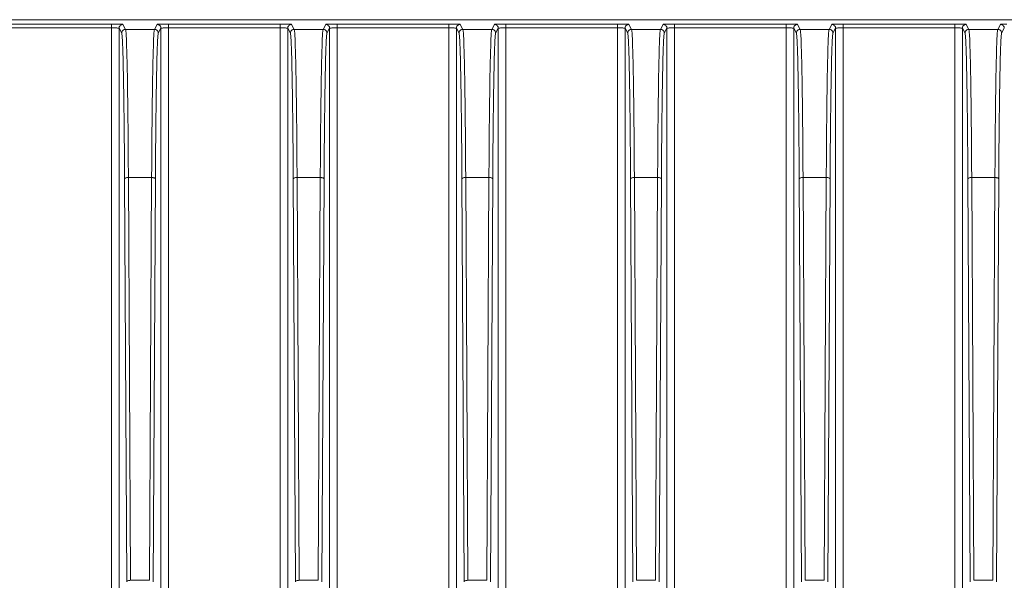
# Model space of a CAD drawing. Header units: millimetres. Extents: x -806 to 2023, y 502 to 1658.
# Tile 46 of 53: x 1642 to 1770, y 1170 to 1243. Entities that reach past the tile are written whole.
import ezdxf

# ---------------------------------------------------------------- set-up
doc = ezdxf.new("R2010")
doc.units = ezdxf.units.MM

# ---------------------------------------------------------------- blocks, each defined once
blk = doc.blocks.new('Drawing View13')
at = {"color": 7, "linetype": 'Continuous', "lineweight": 18}
for p, q in [((32.03, 134.89), (607.03, 134.89)), ((271.8, 134.33), (257.27, 134.33)), ((257.27, 133.83), (271.8, 133.83)), ((271.8, 134.29), (271.8, 134.33)), ((271.8, -18.12), (271.8, 133.83)), ((272.8, 133.79), (273.15, 133.14)), ((272.8, 133.79), (272.8, -18.12)), ((273.65, 133.64), (273.3, 134.29)), ((277.42, 133.64), (273.65, 133.64)), ((277.77, 134.29), (277.42, 133.64)), ((277.92, 133.14), (278.27, 133.79)), ((278.27, -18.12), (278.27, 133.79)), ((293.8, 134.33), (279.27, 134.33)), ((279.27, 134.29), (279.27, 134.33)), ((279.27, 133.83), (279.27, -18.12)), ((279.27, 133.83), (293.8, 133.83)), ((293.8, 134.29), (293.8, 134.33)), ((293.8, -18.12), (293.8, 133.83)), ((294.8, 133.79), (295.15, 133.14)), ((294.8, 133.79), (294.8, -18.12)), ((295.65, 133.64), (295.3, 134.29)), ((299.42, 133.64), (295.65, 133.64)), ((299.77, 134.29), (299.42, 133.64)), ((299.92, 133.14), (300.27, 133.79)), ((300.27, -18.12), (300.27, 133.79)), ((315.8, 134.33), (301.27, 134.33)), ((301.27, 134.29), (301.27, 134.33)), ((301.27, 133.83), (301.27, -18.12)), ((301.27, 133.83), (315.8, 133.83)), ((315.8, 134.29), (315.8, 134.33)), ((315.8, -18.12), (315.8, 133.83)), ((316.8, 133.79), (317.15, 133.14)), ((316.8, 133.79), (316.8, -18.12)), ((317.65, 133.64), (317.3, 134.29)), ((321.42, 133.64), (317.65, 133.64)), ((321.77, 134.29), (321.42, 133.64)), ((321.92, 133.14), (322.27, 133.79)), ((322.27, 133.79), (322.27, -18.12)), ((337.8, 134.33), (323.27, 134.33)), ((323.27, 134.29), (323.27, 134.33)), ((323.27, 133.83), (323.27, -18.12)), ((323.27, 133.83), (337.8, 133.83)), ((337.8, 134.29), (337.8, 134.33)), ((337.8, 104.8), (337.8, 133.83)), ((338.8, -18.12), (338.8, 133.79)), ((338.8, 133.79), (339.15, 133.14)), ((339.65, 133.64), (339.3, 134.29)), ((343.42, 133.64), (339.65, 133.64)), ((343.77, 134.29), (343.42, 133.64)), ((343.92, 133.14), (344.27, 133.79)), ((344.27, 133.79), (344.27, -18.12)), ((359.8, 134.33), (345.27, 134.33)), ((345.27, 134.29), (345.27, 134.33)), ((345.27, 133.83), (345.27, -18.12)), ((345.27, 133.83), (359.8, 133.83)), ((359.8, 134.29), (359.8, 134.33)), ((359.8, 104.8), (359.8, 133.83)), ((360.8, -18.12), (360.8, 133.79)), ((360.8, 133.79), (361.15, 133.14)), ((361.65, 133.64), (361.3, 134.29)), ((365.42, 133.64), (361.65, 133.64)), ((365.77, 134.29), (365.42, 133.64)), ((365.92, 133.14), (366.27, 133.79)), ((366.27, 133.79), (366.27, -18.12)), ((381.8, 134.33), (367.27, 134.33)), ((367.27, 134.29), (367.27, 134.33)), ((367.27, 133.83), (367.27, -18.12)), ((367.27, 133.83), (381.8, 133.83)), ((381.8, 134.29), (381.8, 134.33)), ((381.8, 104.8), (381.8, 133.83)), ((382.8, -18.12), (382.8, 133.79)), ((382.8, 133.79), (383.15, 133.14)), ((383.65, 133.64), (383.3, 134.29)), ((387.42, 133.64), (383.65, 133.64)), ((387.77, 134.29), (387.42, 133.64)), ((387.92, 133.14), (388.27, 133.79)), ((274.3, 61.8), (274.02, 114.32)), ((274.02, 114.32), (277.05, 114.32)), ((277.05, 114.32), (276.77, 61.8)), ((296.3, 61.8), (296.02, 114.32)), ((296.02, 114.32), (299.05, 114.32)), ((299.05, 114.32), (298.77, 61.8)), ((318.3, 61.8), (318.02, 114.32)), ((318.02, 114.32), (321.05, 114.32)), ((321.05, 114.32), (320.77, 61.8)), ((340.3, 61.8), (340.02, 114.32)), ((340.02, 114.32), (343.05, 114.32)), ((343.05, 114.32), (342.77, 61.8)), ((362.3, 61.8), (362.02, 114.32)), ((362.02, 114.32), (365.05, 114.32)), ((365.05, 114.32), (364.77, 61.8)), ((384.3, 61.8), (384.02, 114.32)), ((384.02, 114.32), (387.05, 114.32)), ((387.05, 114.32), (386.77, 61.8)), ((273.8, 61.62), (273.52, 114.14)), ((277.55, 114.14), (277.27, 61.62)), ((295.8, 61.62), (295.52, 114.14)), ((299.55, 114.14), (299.27, 61.62)), ((317.8, 61.62), (317.52, 114.14)), ((321.27, 61.62), (321.55, 114.14)), ((339.52, 114.14), (339.8, 61.62)), ((343.27, 61.62), (343.55, 114.14)), ((361.52, 114.14), (361.8, 61.62)), ((365.27, 61.62), (365.55, 114.14)), ((383.52, 114.14), (383.8, 61.62)), ((387.27, 61.62), (387.55, 114.14)), ((337.8, -18.12), (337.8, 104.8)), ((359.8, -18.12), (359.8, 104.8)), ((381.8, -18.12), (381.8, 104.8)), ((276.77, 61.8), (274.3, 61.8)), ((298.77, 61.8), (296.3, 61.8)), ((320.77, 61.8), (318.3, 61.8)), ((342.77, 61.8), (340.3, 61.8)), ((364.77, 61.8), (362.3, 61.8)), ((386.77, 61.8), (384.3, 61.8))]:
    blk.add_line(p, q, dxfattribs=at)
for points, knots in [([(272.46, 134.33), (272.36, 134.33), (272.14, 134.33), (271.91, 134.31), (271.79, 134.3)], [0, 0, 0, 0, 0.442268, 1, 1, 1, 1]), ([(272.46, 134.33), (272.43, 134.33), (272.24, 134.33), (272, 134.33), (271.8, 134.33)], [0, 0, 0, 0, 0.160077, 1, 1, 1, 1]), ([(271.8, 133.83), (271.8, 133.9), (271.8, 134.03), (271.8, 134.18), (271.8, 134.28), (271.8, 134.29), (271.8, 134.29)], [0, 0, 0, 0, 0.322398, 0.644797, 0.967195, 1, 1, 1, 1]), ([(271.8, 133.83), (271.92, 133.83), (272.18, 133.83), (272.5, 133.82), (272.68, 133.81), (272.78, 133.8), (272.79, 133.8), (272.8, 133.79)], [0, 0, 0, 0, 0.242875, 0.49917, 0.708533, 0.844106, 1, 1, 1, 1]), ([(273.3, 134.29), (273.27, 134.3), (273.22, 134.31), (272.91, 134.32), (272.6, 134.32), (272.46, 134.33)], [0, 0, 0, 0, 0.355563, 0.711677, 1, 1, 1, 1]), ([(274.02, 114.32), (274.01, 115.68), (274, 118.39), (273.96, 122.08), (273.92, 125.39), (273.88, 128.21), (273.82, 130.51), (273.77, 132.21), (273.71, 133.34), (273.67, 133.54), (273.65, 133.64)], [0, 0, 0, 0, 0.125, 0.25, 0.375, 0.5, 0.625, 0.75, 0.875, 1, 1, 1, 1]), ([(277.42, 133.64), (277.4, 133.54), (277.36, 133.34), (277.3, 132.21), (277.25, 130.51), (277.19, 128.21), (277.15, 125.39), (277.11, 122.08), (277.07, 118.39), (277.06, 115.68), (277.05, 114.32)], [0, 0, 0, 0, 0.125, 0.25, 0.375, 0.5, 0.625, 0.75, 0.875, 1, 1, 1, 1]), ([(278.61, 134.33), (278.47, 134.32), (278.16, 134.32), (277.85, 134.31), (277.8, 134.3), (277.77, 134.29)], [0, 0, 0, 0, 0.2876643, 0.6438538, 1, 1, 1, 1]), ([(278.27, 133.79), (278.28, 133.8), (278.29, 133.8), (278.38, 133.81), (278.57, 133.82), (278.89, 133.83), (279.14, 133.83), (279.27, 133.83)], [0, 0, 0, 0, 0.154191, 0.289206, 0.500886, 0.757105, 1, 1, 1, 1]), ([(279.27, 134.3), (279.15, 134.31), (278.93, 134.33), (278.71, 134.33), (278.61, 134.33)], [0, 0, 0, 0, 0.55914, 1, 1, 1, 1]), ([(279.27, 134.33), (279.07, 134.33), (278.83, 134.33), (278.64, 134.33), (278.61, 134.33)], [0, 0, 0, 0, 0.838812, 1, 1, 1, 1]), ([(279.27, 133.83), (279.27, 133.9), (279.27, 134.03), (279.27, 134.18), (279.27, 134.28), (279.27, 134.29), (279.27, 134.29)], [0, 0, 0, 0, 0.321528, 0.643055, 0.964583, 1, 1, 1, 1]), ([(294.46, 134.33), (294.36, 134.33), (294.14, 134.33), (293.91, 134.31), (293.79, 134.3)], [0, 0, 0, 0, 0.442268, 1, 1, 1, 1]), ([(294.46, 134.33), (294.43, 134.33), (294.24, 134.33), (294, 134.33), (293.8, 134.33)], [0, 0, 0, 0, 0.1600774, 1, 1, 1, 1]), ([(293.8, 133.83), (293.8, 133.9), (293.8, 134.03), (293.8, 134.18), (293.8, 134.28), (293.8, 134.29), (293.8, 134.29)], [0, 0, 0, 0, 0.322398, 0.644797, 0.967195, 1, 1, 1, 1]), ([(293.8, 133.83), (293.92, 133.83), (294.18, 133.83), (294.5, 133.82), (294.68, 133.81), (294.78, 133.8), (294.79, 133.8), (294.8, 133.79)], [0, 0, 0, 0, 0.242875, 0.49917, 0.708533, 0.844106, 1, 1, 1, 1]), ([(295.3, 134.29), (295.27, 134.3), (295.22, 134.31), (294.91, 134.32), (294.6, 134.32), (294.46, 134.33)], [0, 0, 0, 0, 0.355563, 0.711677, 1, 1, 1, 1]), ([(296.02, 114.32), (296.01, 115.68), (296, 118.39), (295.96, 122.08), (295.92, 125.39), (295.88, 128.21), (295.82, 130.51), (295.77, 132.21), (295.71, 133.34), (295.67, 133.54), (295.65, 133.64)], [0, 0, 0, 0, 0.125, 0.25, 0.375, 0.5, 0.625, 0.75, 0.875, 1, 1, 1, 1]), ([(299.42, 133.64), (299.4, 133.54), (299.36, 133.34), (299.3, 132.21), (299.25, 130.51), (299.19, 128.21), (299.15, 125.39), (299.11, 122.08), (299.07, 118.39), (299.06, 115.68), (299.05, 114.32)], [0, 0, 0, 0, 0.125, 0.25, 0.375, 0.5, 0.625, 0.75, 0.875, 1, 1, 1, 1]), ([(300.61, 134.33), (300.47, 134.32), (300.16, 134.32), (299.85, 134.31), (299.8, 134.3), (299.77, 134.29)], [0, 0, 0, 0, 0.287664, 0.643854, 1, 1, 1, 1]), ([(300.27, 133.79), (300.28, 133.8), (300.29, 133.8), (300.38, 133.81), (300.57, 133.82), (300.89, 133.83), (301.14, 133.83), (301.27, 133.83)], [0, 0, 0, 0, 0.154191, 0.289206, 0.500886, 0.757105, 1, 1, 1, 1]), ([(301.27, 134.3), (301.15, 134.31), (300.93, 134.33), (300.71, 134.33), (300.61, 134.33)], [0, 0, 0, 0, 0.55914, 1, 1, 1, 1]), ([(301.27, 134.33), (301.07, 134.33), (300.83, 134.33), (300.64, 134.33), (300.61, 134.33)], [0, 0, 0, 0, 0.8388115, 1, 1, 1, 1]), ([(301.27, 133.83), (301.27, 133.9), (301.27, 134.03), (301.27, 134.18), (301.27, 134.28), (301.27, 134.29), (301.27, 134.29)], [0, 0, 0, 0, 0.321528, 0.643055, 0.964583, 1, 1, 1, 1]), ([(316.46, 134.33), (316.36, 134.33), (316.14, 134.33), (315.91, 134.31), (315.79, 134.3)], [0, 0, 0, 0, 0.4422677, 1, 1, 1, 1]), ([(316.46, 134.33), (316.43, 134.33), (316.24, 134.33), (316, 134.33), (315.8, 134.33)], [0, 0, 0, 0, 0.1600774, 1, 1, 1, 1]), ([(315.8, 133.83), (315.8, 133.9), (315.8, 134.03), (315.8, 134.18), (315.8, 134.28), (315.8, 134.29), (315.8, 134.29)], [0, 0, 0, 0, 0.322398, 0.644797, 0.967195, 1, 1, 1, 1]), ([(315.8, 133.83), (315.92, 133.83), (316.18, 133.83), (316.5, 133.82), (316.68, 133.81), (316.78, 133.8), (316.79, 133.8), (316.8, 133.79)], [0, 0, 0, 0, 0.242875, 0.49917, 0.708533, 0.844106, 1, 1, 1, 1]), ([(317.3, 134.29), (317.27, 134.3), (317.22, 134.31), (316.91, 134.32), (316.6, 134.32), (316.46, 134.33)], [0, 0, 0, 0, 0.355563, 0.711677, 1, 1, 1, 1]), ([(318.02, 114.32), (318.01, 115.68), (318, 118.39), (317.96, 122.08), (317.92, 125.39), (317.88, 128.21), (317.82, 130.51), (317.77, 132.21), (317.71, 133.34), (317.67, 133.54), (317.65, 133.64)], [0, 0, 0, 0, 0.125, 0.25, 0.375, 0.5, 0.625, 0.75, 0.875, 1, 1, 1, 1]), ([(321.42, 133.64), (321.4, 133.54), (321.36, 133.34), (321.3, 132.21), (321.25, 130.51), (321.19, 128.21), (321.15, 125.39), (321.11, 122.08), (321.07, 118.39), (321.06, 115.68), (321.05, 114.32)], [0, 0, 0, 0, 0.125, 0.25, 0.375, 0.5, 0.625, 0.75, 0.875, 1, 1, 1, 1]), ([(322.61, 134.33), (322.47, 134.32), (322.17, 134.32), (321.85, 134.31), (321.8, 134.3), (321.77, 134.29)], [0, 0, 0, 0, 0.287978, 0.64397, 1, 1, 1, 1]), ([(322.27, 133.79), (322.28, 133.8), (322.29, 133.8), (322.38, 133.81), (322.57, 133.82), (322.89, 133.83), (323.14, 133.83), (323.27, 133.83)], [0, 0, 0, 0, 0.154183, 0.289186, 0.500831, 0.757095, 1, 1, 1, 1]), ([(323.28, 134.3), (323.16, 134.31), (322.93, 134.33), (322.71, 134.33), (322.61, 134.33)], [0, 0, 0, 0, 0.557917, 1, 1, 1, 1]), ([(323.27, 134.33), (323.07, 134.33), (322.83, 134.33), (322.64, 134.33), (322.61, 134.33)], [0, 0, 0, 0, 0.839827, 1, 1, 1, 1]), ([(323.27, 133.83), (323.27, 133.9), (323.27, 134.03), (323.27, 134.18), (323.27, 134.28), (323.27, 134.29), (323.27, 134.29)], [0, 0, 0, 0, 0.322403, 0.644805, 0.967208, 1, 1, 1, 1]), ([(338.46, 134.33), (338.36, 134.33), (338.14, 134.33), (337.91, 134.31), (337.79, 134.3)], [0, 0, 0, 0, 0.442292, 1, 1, 1, 1]), ([(338.46, 134.33), (338.43, 134.33), (338.24, 134.33), (338, 134.33), (337.8, 134.33)], [0, 0, 0, 0, 0.159825, 1, 1, 1, 1]), ([(337.8, 133.83), (337.8, 133.9), (337.8, 134.03), (337.8, 134.18), (337.8, 134.28), (337.8, 134.29), (337.8, 134.29)], [0, 0, 0, 0, 0.3223986, 0.6447972, 0.9671959, 1, 1, 1, 1]), ([(337.8, 133.83), (337.92, 133.83), (338.18, 133.83), (338.5, 133.82), (338.68, 133.81), (338.78, 133.8), (338.79, 133.8), (338.8, 133.79)], [0, 0, 0, 0, 0.242868, 0.499112, 0.708616, 0.844175, 1, 1, 1, 1]), ([(339.3, 134.29), (339.27, 134.3), (339.22, 134.31), (338.91, 134.32), (338.6, 134.32), (338.46, 134.33)], [0, 0, 0, 0, 0.355478, 0.711551, 1, 1, 1, 1]), ([(340.02, 114.32), (340.01, 115.68), (340, 118.39), (339.96, 122.08), (339.92, 125.39), (339.88, 128.21), (339.82, 130.51), (339.77, 132.21), (339.71, 133.34), (339.67, 133.54), (339.65, 133.64)], [0, 0, 0, 0, 0.125, 0.25, 0.375, 0.5, 0.625, 0.75, 0.875, 1, 1, 1, 1]), ([(343.42, 133.64), (343.4, 133.54), (343.36, 133.34), (343.3, 132.21), (343.25, 130.51), (343.19, 128.21), (343.15, 125.39), (343.11, 122.08), (343.07, 118.39), (343.06, 115.68), (343.05, 114.32)], [0, 0, 0, 0, 0.125, 0.25, 0.375, 0.5, 0.625, 0.75, 0.875, 1, 1, 1, 1]), ([(344.61, 134.33), (344.47, 134.32), (344.17, 134.32), (343.85, 134.31), (343.8, 134.3), (343.77, 134.29)], [0, 0, 0, 0, 0.2879775, 0.6439696, 1, 1, 1, 1]), ([(344.27, 133.79), (344.28, 133.8), (344.29, 133.8), (344.38, 133.81), (344.57, 133.82), (344.89, 133.83), (345.14, 133.83), (345.27, 133.83)], [0, 0, 0, 0, 0.154183, 0.289186, 0.500831, 0.757095, 1, 1, 1, 1]), ([(345.28, 134.3), (345.16, 134.31), (344.93, 134.33), (344.71, 134.33), (344.61, 134.33)], [0, 0, 0, 0, 0.557917, 1, 1, 1, 1]), ([(345.27, 134.33), (345.07, 134.33), (344.83, 134.33), (344.64, 134.33), (344.61, 134.33)], [0, 0, 0, 0, 0.839827, 1, 1, 1, 1]), ([(345.27, 133.83), (345.27, 133.9), (345.27, 134.03), (345.27, 134.18), (345.27, 134.28), (345.27, 134.29), (345.27, 134.29)], [0, 0, 0, 0, 0.322403, 0.644805, 0.967208, 1, 1, 1, 1]), ([(360.46, 134.33), (360.36, 134.33), (360.14, 134.33), (359.91, 134.31), (359.79, 134.3)], [0, 0, 0, 0, 0.442292, 1, 1, 1, 1]), ([(360.46, 134.33), (360.43, 134.33), (360.24, 134.33), (360, 134.33), (359.8, 134.33)], [0, 0, 0, 0, 0.159825, 1, 1, 1, 1]), ([(359.8, 133.83), (359.8, 133.9), (359.8, 134.03), (359.8, 134.18), (359.8, 134.28), (359.8, 134.29), (359.8, 134.29)], [0, 0, 0, 0, 0.322399, 0.644797, 0.967196, 1, 1, 1, 1]), ([(359.8, 133.83), (359.92, 133.83), (360.18, 133.83), (360.5, 133.82), (360.68, 133.81), (360.78, 133.8), (360.79, 133.8), (360.8, 133.79)], [0, 0, 0, 0, 0.242868, 0.499112, 0.708616, 0.844175, 1, 1, 1, 1]), ([(361.3, 134.29), (361.27, 134.3), (361.22, 134.31), (360.91, 134.32), (360.6, 134.32), (360.46, 134.33)], [0, 0, 0, 0, 0.355478, 0.711551, 1, 1, 1, 1]), ([(362.02, 114.32), (362.01, 115.68), (362, 118.39), (361.96, 122.08), (361.92, 125.39), (361.88, 128.21), (361.82, 130.51), (361.77, 132.21), (361.71, 133.34), (361.67, 133.54), (361.65, 133.64)], [0, 0, 0, 0, 0.125, 0.25, 0.375, 0.5, 0.625, 0.75, 0.875, 1, 1, 1, 1]), ([(365.42, 133.64), (365.4, 133.54), (365.36, 133.34), (365.3, 132.21), (365.25, 130.51), (365.19, 128.21), (365.15, 125.39), (365.11, 122.08), (365.07, 118.39), (365.06, 115.68), (365.05, 114.32)], [0, 0, 0, 0, 0.125, 0.25, 0.375, 0.5, 0.625, 0.75, 0.875, 1, 1, 1, 1]), ([(366.61, 134.33), (366.47, 134.32), (366.17, 134.32), (365.85, 134.31), (365.8, 134.3), (365.77, 134.29)], [0, 0, 0, 0, 0.2879775, 0.6439696, 1, 1, 1, 1]), ([(366.27, 133.79), (366.28, 133.8), (366.29, 133.8), (366.38, 133.81), (366.57, 133.82), (366.89, 133.83), (367.14, 133.83), (367.27, 133.83)], [0, 0, 0, 0, 0.154183, 0.289186, 0.500831, 0.757095, 1, 1, 1, 1]), ([(367.28, 134.3), (367.16, 134.31), (366.93, 134.33), (366.71, 134.33), (366.61, 134.33)], [0, 0, 0, 0, 0.557917, 1, 1, 1, 1]), ([(367.27, 134.33), (367.07, 134.33), (366.83, 134.33), (366.64, 134.33), (366.61, 134.33)], [0, 0, 0, 0, 0.8398268, 1, 1, 1, 1]), ([(367.27, 133.83), (367.27, 133.9), (367.27, 134.03), (367.27, 134.18), (367.27, 134.28), (367.27, 134.29), (367.27, 134.29)], [0, 0, 0, 0, 0.322403, 0.644805, 0.967208, 1, 1, 1, 1]), ([(382.46, 134.33), (382.36, 134.33), (382.14, 134.33), (381.91, 134.31), (381.79, 134.3)], [0, 0, 0, 0, 0.442292, 1, 1, 1, 1]), ([(382.46, 134.33), (382.43, 134.33), (382.24, 134.33), (382, 134.33), (381.8, 134.33)], [0, 0, 0, 0, 0.159825, 1, 1, 1, 1]), ([(381.8, 133.83), (381.8, 133.9), (381.8, 134.03), (381.8, 134.18), (381.8, 134.28), (381.8, 134.29), (381.8, 134.29)], [0, 0, 0, 0, 0.322399, 0.644797, 0.967196, 1, 1, 1, 1]), ([(381.8, 133.83), (381.92, 133.83), (382.18, 133.83), (382.5, 133.82), (382.68, 133.81), (382.78, 133.8), (382.79, 133.8), (382.8, 133.79)], [0, 0, 0, 0, 0.242868, 0.499112, 0.708616, 0.844175, 1, 1, 1, 1]), ([(383.3, 134.29), (383.27, 134.3), (383.22, 134.31), (382.91, 134.32), (382.6, 134.32), (382.46, 134.33)], [0, 0, 0, 0, 0.355478, 0.711551, 1, 1, 1, 1]), ([(384.02, 114.32), (384.01, 115.68), (384, 118.39), (383.96, 122.08), (383.92, 125.39), (383.88, 128.21), (383.82, 130.51), (383.77, 132.21), (383.71, 133.34), (383.67, 133.54), (383.65, 133.64)], [0, 0, 0, 0, 0.125, 0.25, 0.375, 0.5, 0.625, 0.75, 0.875, 1, 1, 1, 1]), ([(387.42, 133.64), (387.4, 133.54), (387.36, 133.34), (387.3, 132.21), (387.25, 130.51), (387.19, 128.21), (387.15, 125.39), (387.11, 122.08), (387.07, 118.39), (387.06, 115.68), (387.05, 114.32)], [0, 0, 0, 0, 0.125, 0.25, 0.375, 0.5, 0.625, 0.75, 0.875, 1, 1, 1, 1]), ([(388.61, 134.33), (388.47, 134.32), (388.17, 134.32), (387.85, 134.31), (387.8, 134.3), (387.77, 134.29)], [0, 0, 0, 0, 0.287978, 0.64397, 1, 1, 1, 1]), ([(273.52, 114.14), (273.51, 115.48), (273.5, 118.15), (273.46, 121.77), (273.42, 125.02), (273.37, 127.8), (273.32, 130.06), (273.27, 131.73), (273.21, 132.84), (273.17, 133.04), (273.15, 133.14)], [0, 0, 0, 0, 0.125, 0.25, 0.375, 0.5, 0.625, 0.75, 0.875, 1, 1, 1, 1]), ([(277.92, 133.14), (277.9, 133.04), (277.86, 132.84), (277.8, 131.73), (277.75, 130.06), (277.7, 127.8), (277.65, 125.02), (277.61, 121.77), (277.57, 118.15), (277.56, 115.48), (277.55, 114.14)], [0, 0, 0, 0, 0.125, 0.25, 0.375, 0.5, 0.625, 0.75, 0.875, 1, 1, 1, 1]), ([(295.52, 114.14), (295.51, 115.48), (295.5, 118.15), (295.46, 121.77), (295.42, 125.02), (295.37, 127.8), (295.32, 130.06), (295.27, 131.73), (295.21, 132.84), (295.17, 133.04), (295.15, 133.14)], [0, 0, 0, 0, 0.125, 0.25, 0.375, 0.5, 0.625, 0.75, 0.875, 1, 1, 1, 1]), ([(299.92, 133.14), (299.9, 133.04), (299.86, 132.84), (299.8, 131.73), (299.75, 130.06), (299.7, 127.8), (299.65, 125.02), (299.61, 121.77), (299.57, 118.15), (299.56, 115.48), (299.55, 114.14)], [0, 0, 0, 0, 0.1249999, 0.2499998, 0.3749998, 0.4999998, 0.6249998, 0.7499998, 0.8749999, 1, 1, 1, 1]), ([(317.52, 114.14), (317.51, 115.48), (317.5, 118.15), (317.46, 121.77), (317.42, 125.02), (317.37, 127.8), (317.32, 130.06), (317.27, 131.73), (317.21, 132.84), (317.17, 133.04), (317.15, 133.14)], [0, 0, 0, 0, 0.125, 0.25, 0.375, 0.5, 0.625, 0.75, 0.875, 1, 1, 1, 1]), ([(321.55, 114.14), (321.56, 115.48), (321.57, 118.15), (321.61, 121.77), (321.65, 125.02), (321.7, 127.8), (321.75, 130.06), (321.8, 131.73), (321.86, 132.84), (321.9, 133.04), (321.92, 133.14)], [0, 0, 0, 0, 0.125, 0.25, 0.375, 0.5, 0.625, 0.75, 0.875, 1, 1, 1, 1]), ([(339.15, 133.14), (339.17, 133.04), (339.21, 132.84), (339.27, 131.73), (339.32, 130.06), (339.37, 127.8), (339.42, 125.02), (339.46, 121.77), (339.5, 118.15), (339.51, 115.48), (339.52, 114.14)], [0, 0, 0, 0, 0.125, 0.25, 0.375, 0.5, 0.625, 0.75, 0.875, 1, 1, 1, 1]), ([(343.55, 114.14), (343.56, 115.48), (343.57, 118.15), (343.61, 121.77), (343.65, 125.02), (343.7, 127.8), (343.75, 130.06), (343.8, 131.73), (343.86, 132.84), (343.9, 133.04), (343.92, 133.14)], [0, 0, 0, 0, 0.1250001, 0.2500001, 0.3750001, 0.5000002, 0.6250001, 0.7500001, 0.8750001, 1, 1, 1, 1]), ([(361.15, 133.14), (361.17, 133.04), (361.21, 132.84), (361.27, 131.73), (361.32, 130.06), (361.37, 127.8), (361.42, 125.02), (361.46, 121.77), (361.5, 118.15), (361.51, 115.48), (361.52, 114.14)], [0, 0, 0, 0, 0.125, 0.25, 0.375, 0.5, 0.625, 0.75, 0.875, 1, 1, 1, 1]), ([(365.55, 114.14), (365.56, 115.48), (365.57, 118.15), (365.61, 121.77), (365.65, 125.02), (365.7, 127.8), (365.75, 130.06), (365.8, 131.73), (365.86, 132.84), (365.9, 133.04), (365.92, 133.14)], [0, 0, 0, 0, 0.125, 0.25, 0.375, 0.5, 0.625, 0.75, 0.875, 1, 1, 1, 1]), ([(383.15, 133.14), (383.17, 133.04), (383.21, 132.84), (383.27, 131.73), (383.32, 130.06), (383.37, 127.8), (383.42, 125.02), (383.46, 121.77), (383.5, 118.15), (383.51, 115.48), (383.52, 114.14)], [0, 0, 0, 0, 0.125, 0.25, 0.375, 0.5, 0.625, 0.75, 0.875, 1, 1, 1, 1]), ([(387.55, 114.14), (387.56, 115.48), (387.57, 118.15), (387.61, 121.77), (387.65, 125.02), (387.7, 127.8), (387.75, 130.06), (387.8, 131.73), (387.86, 132.84), (387.9, 133.04), (387.92, 133.14)], [0, 0, 0, 0, 0.125, 0.25, 0.375, 0.5, 0.625, 0.75, 0.875, 1, 1, 1, 1]), ([(277.55, 114.14), (277.55, 114.15), (277.54, 114.18), (277.49, 114.23), (277.42, 114.26), (277.32, 114.29), (277.2, 114.31), (277.1, 114.32), (277.05, 114.32)], [0, 0, 0, 0, 0.125245, 0.333326, 0.468906, 0.62524, 0.802287, 1, 1, 1, 1]), ([(299.55, 114.14), (299.55, 114.15), (299.54, 114.18), (299.49, 114.23), (299.42, 114.26), (299.32, 114.29), (299.2, 114.31), (299.1, 114.32), (299.05, 114.32)], [0, 0, 0, 0, 0.125245, 0.333326, 0.468906, 0.62524, 0.802287, 1, 1, 1, 1]), ([(321.05, 114.32), (321.11, 114.32), (321.24, 114.31), (321.41, 114.27), (321.52, 114.21), (321.54, 114.17), (321.55, 114.14)], [0, 0, 0, 0, 0.25, 0.5, 0.75, 1, 1, 1, 1]), ([(343.05, 114.32), (343.11, 114.32), (343.24, 114.31), (343.41, 114.27), (343.52, 114.21), (343.54, 114.17), (343.55, 114.14)], [0, 0, 0, 0, 0.25, 0.5, 0.75, 1, 1, 1, 1]), ([(365.05, 114.32), (365.11, 114.32), (365.24, 114.31), (365.41, 114.27), (365.52, 114.21), (365.54, 114.17), (365.55, 114.14)], [0, 0, 0, 0, 0.25, 0.5, 0.75, 1, 1, 1, 1]), ([(387.05, 114.32), (387.1, 114.32), (387.2, 114.31), (387.32, 114.29), (387.42, 114.26), (387.49, 114.23), (387.54, 114.18), (387.55, 114.15), (387.55, 114.14)], [0, 0, 0, 0, 0.197606, 0.374575, 0.530863, 0.666427, 0.874569, 1, 1, 1, 1])]:
    blk.add_open_spline(points, degree=3, knots=knots, dxfattribs=at)
for points in [[(272.8, 133.79), (272.81, 133.86), (272.82, 133.99), (272.94, 134.15), (273.1, 134.27), (273.23, 134.29), (273.3, 134.29)], [(273.65, 133.64), (273.58, 133.63), (273.45, 133.62), (273.28, 133.5), (273.17, 133.34), (273.15, 133.21), (273.15, 133.14)], [(277.92, 133.14), (277.92, 133.21), (277.9, 133.34), (277.79, 133.5), (277.62, 133.62), (277.49, 133.63), (277.42, 133.64)], [(278.27, 133.79), (278.26, 133.86), (278.25, 133.99), (278.13, 134.15), (277.97, 134.27), (277.84, 134.29), (277.77, 134.29)], [(294.8, 133.79), (294.81, 133.86), (294.82, 133.99), (294.94, 134.15), (295.1, 134.27), (295.23, 134.29), (295.3, 134.29)], [(295.65, 133.64), (295.58, 133.63), (295.45, 133.62), (295.28, 133.5), (295.17, 133.34), (295.15, 133.21), (295.15, 133.14)], [(299.92, 133.14), (299.92, 133.21), (299.9, 133.34), (299.79, 133.5), (299.62, 133.62), (299.49, 133.63), (299.42, 133.64)], [(300.27, 133.79), (300.26, 133.86), (300.25, 133.99), (300.13, 134.15), (299.97, 134.27), (299.84, 134.29), (299.77, 134.29)], [(316.8, 133.79), (316.81, 133.86), (316.82, 133.99), (316.94, 134.15), (317.1, 134.27), (317.23, 134.29), (317.3, 134.29)], [(317.65, 133.64), (317.58, 133.63), (317.45, 133.62), (317.28, 133.5), (317.17, 133.34), (317.15, 133.21), (317.15, 133.14)], [(321.92, 133.14), (321.92, 133.21), (321.9, 133.34), (321.79, 133.5), (321.62, 133.62), (321.49, 133.63), (321.42, 133.64)], [(322.27, 133.79), (322.26, 133.86), (322.25, 133.99), (322.13, 134.15), (321.97, 134.27), (321.84, 134.29), (321.77, 134.29)], [(338.8, 133.79), (338.81, 133.86), (338.82, 133.99), (338.94, 134.15), (339.1, 134.27), (339.23, 134.29), (339.3, 134.29)], [(339.65, 133.64), (339.58, 133.63), (339.45, 133.62), (339.28, 133.5), (339.17, 133.34), (339.15, 133.21), (339.15, 133.14)], [(343.92, 133.14), (343.92, 133.21), (343.9, 133.34), (343.79, 133.5), (343.62, 133.62), (343.49, 133.63), (343.42, 133.64)], [(344.27, 133.79), (344.26, 133.86), (344.25, 133.99), (344.13, 134.15), (343.97, 134.27), (343.84, 134.29), (343.77, 134.29)], [(360.8, 133.79), (360.81, 133.86), (360.82, 133.99), (360.94, 134.15), (361.1, 134.27), (361.23, 134.29), (361.3, 134.29)], [(361.65, 133.64), (361.58, 133.63), (361.45, 133.62), (361.28, 133.5), (361.17, 133.34), (361.15, 133.21), (361.15, 133.14)], [(365.92, 133.14), (365.92, 133.21), (365.9, 133.34), (365.79, 133.5), (365.62, 133.62), (365.49, 133.63), (365.42, 133.64)], [(366.27, 133.79), (366.26, 133.86), (366.25, 133.99), (366.13, 134.15), (365.97, 134.27), (365.84, 134.29), (365.77, 134.29)], [(382.8, 133.79), (382.81, 133.86), (382.82, 133.99), (382.94, 134.15), (383.1, 134.27), (383.23, 134.29), (383.3, 134.29)], [(383.65, 133.64), (383.58, 133.63), (383.45, 133.62), (383.28, 133.5), (383.17, 133.34), (383.15, 133.21), (383.15, 133.14)], [(387.92, 133.14), (387.92, 133.21), (387.9, 133.34), (387.79, 133.5), (387.62, 133.62), (387.49, 133.63), (387.42, 133.64)], [(388.27, 133.79), (388.26, 133.86), (388.25, 133.99), (388.13, 134.15), (387.97, 134.27), (387.84, 134.29), (387.77, 134.29)], [(273.52, 114.14), (273.53, 114.16), (273.55, 114.21), (273.66, 114.27), (273.83, 114.31), (273.96, 114.32), (274.02, 114.32)], [(295.52, 114.14), (295.53, 114.16), (295.55, 114.21), (295.66, 114.27), (295.83, 114.31), (295.96, 114.32), (296.02, 114.32)], [(317.52, 114.14), (317.53, 114.16), (317.55, 114.21), (317.66, 114.27), (317.83, 114.31), (317.96, 114.32), (318.02, 114.32)], [(340.02, 114.32), (339.96, 114.32), (339.83, 114.31), (339.66, 114.27), (339.55, 114.21), (339.53, 114.16), (339.52, 114.14)], [(362.02, 114.32), (361.96, 114.32), (361.83, 114.31), (361.66, 114.27), (361.55, 114.21), (361.53, 114.16), (361.52, 114.14)], [(384.02, 114.32), (383.96, 114.32), (383.83, 114.31), (383.66, 114.27), (383.55, 114.21), (383.53, 114.16), (383.52, 114.14)], [(273.8, 61.62), (273.81, 61.64), (273.82, 61.69), (273.94, 61.75), (274.1, 61.79), (274.23, 61.79), (274.3, 61.8)], [(295.8, 61.62), (295.81, 61.64), (295.82, 61.69), (295.94, 61.75), (296.1, 61.79), (296.23, 61.79), (296.3, 61.8)], [(317.8, 61.62), (317.81, 61.64), (317.82, 61.69), (317.94, 61.75), (318.1, 61.79), (318.23, 61.79), (318.3, 61.8)]]:
    blk.add_open_spline(points, degree=3, dxfattribs=at)

msp = doc.modelspace()

# ---------------------------------------------------------------- block references
at = {"color": 7, "linetype": 'Continuous', "lineweight": 18}
msp.add_blockref('Drawing View13', (1381.85, 1108.51), dxfattribs=at)

doc.saveas('drawing.dxf')
